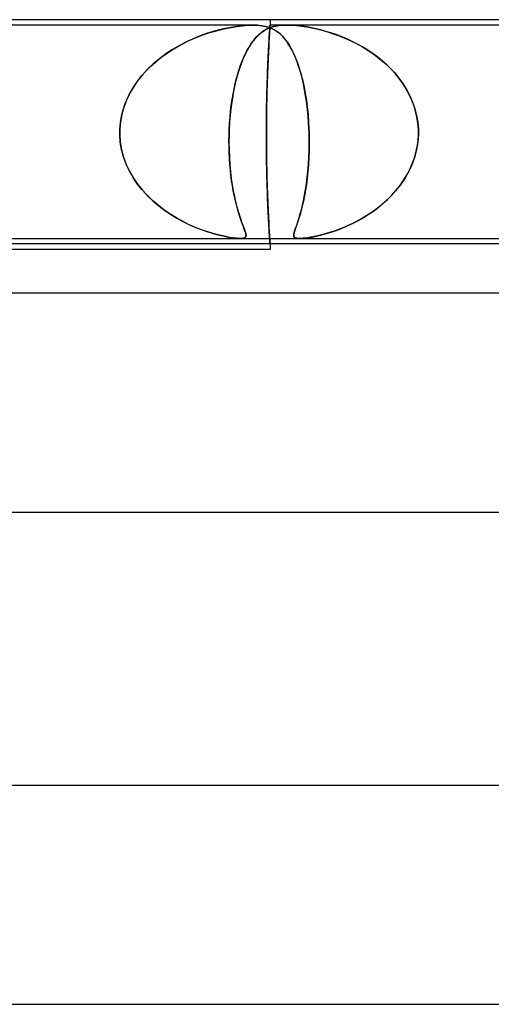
# Model space of a CAD drawing. Header units: millimetres. Extents: x -280 to 280, y -2 to 180.
# Tile 44 of 73: x 25 to 34, y 162 to 180. Entities that reach past the tile are written whole.
import ezdxf

# ---------------------------------------------------------------- set-up
doc = ezdxf.new("R2010")
doc.units = ezdxf.units.MM
doc.layers.add('HIDDEN', color=7, linetype='Continuous')
doc.layers.add('THICK', color=7, linetype='Continuous')

msp = doc.modelspace()

# ---------------------------------------------------------------- linework, layer by layer
at = {"layer": 'HIDDEN'}
for p, q in [((30, 180), (30, 179.9)), ((29.688, 179.9), (22.812, 179.9)), ((29.182, 179.839), (29.071, 179.813)), ((29.087, 179.817), (29.186, 179.84)), ((29.288, 179.86), (29.182, 179.839)), ((29.186, 179.84), (29.289, 179.86)), ((29.391, 179.877), (29.288, 179.86)), ((29.289, 179.86), (29.393, 179.877)), ((29.492, 179.889), (29.391, 179.877)), ((29.393, 179.877), (29.496, 179.89)), ((29.592, 179.897), (29.492, 179.889)), ((29.496, 179.89), (29.596, 179.897)), ((29.686, 179.9), (29.592, 179.897)), ((29.596, 179.897), (29.69, 179.9)), ((29.772, 179.897), (29.686, 179.9)), ((29.69, 179.9), (29.775, 179.897)), ((29.848, 179.89), (29.772, 179.897)), ((29.775, 179.897), (29.851, 179.889)), ((29.916, 179.877), (29.848, 179.89)), ((29.851, 179.889), (29.917, 179.877)), ((29.948, 179.83), (29.903, 179.806)), ((29.914, 179.812), (29.954, 179.833)), ((29.976, 179.86), (29.916, 179.877)), ((29.917, 179.877), (29.976, 179.86)), ((29.995, 179.85), (29.948, 179.83)), ((29.954, 179.833), (29.996, 179.851)), ((29.976, 179.86), (30.03, 179.839)), ((30.029, 179.84), (29.976, 179.86)), ((29.995, 179.825), (29.993, 179.797)), ((29.994, 179.803), (29.995, 179.829)), ((30.045, 179.867), (29.995, 179.85)), ((29.995, 179.829), (29.997, 179.851)), ((29.997, 179.848), (29.995, 179.825)), ((29.996, 179.851), (30.044, 179.867)), ((29.997, 179.851), (29.998, 179.869)), ((29.998, 179.867), (29.997, 179.848)), ((29.998, 179.869), (29.999, 179.883)), ((29.999, 179.882), (29.998, 179.867)), ((29.999, 179.892), (30, 179.898)), ((30, 179.898), (29.999, 179.892)), ((29.999, 179.883), (29.999, 179.892)), ((29.999, 179.892), (29.999, 179.882)), ((30, 179.898), (30, 179.9)), ((30, 179.9), (30, 179.898)), ((30.312, 179.9), (30, 179.9)), ((30.075, 179.817), (30.029, 179.84)), ((30.03, 179.839), (30.082, 179.813)), ((30.044, 179.867), (30.099, 179.88)), ((30.101, 179.881), (30.045, 179.867)), ((30.099, 179.88), (30.161, 179.891)), ((30.164, 179.891), (30.101, 179.881)), ((30.161, 179.891), (30.233, 179.898)), ((30.234, 179.898), (30.164, 179.891)), ((30.233, 179.898), (30.312, 179.9)), ((30.313, 179.9), (30.234, 179.898)), ((30.312, 179.9), (30.397, 179.898)), ((37.188, 179.9), (30.312, 179.9)), ((30.399, 179.898), (30.313, 179.9)), ((30.397, 179.898), (30.486, 179.891)), ((30.49, 179.891), (30.399, 179.898)), ((30.486, 179.891), (30.578, 179.881)), ((30.582, 179.88), (30.49, 179.891)), ((30.578, 179.881), (30.671, 179.867)), ((30.673, 179.867), (30.582, 179.88)), ((30.671, 179.867), (30.764, 179.85)), ((30.76, 179.851), (30.673, 179.867)), ((30.844, 179.833), (30.76, 179.851)), ((30.764, 179.85), (30.857, 179.83)), ((30.93, 179.812), (30.844, 179.833)), ((30.857, 179.83), (30.953, 179.806)), ((28.597, 179.652), (28.471, 179.594)), ((28.505, 179.611), (28.607, 179.656)), ((28.72, 179.702), (28.597, 179.652)), ((28.607, 179.656), (28.708, 179.697)), ((28.708, 179.697), (28.806, 179.733)), ((28.841, 179.745), (28.72, 179.702)), ((28.806, 179.733), (28.902, 179.765)), ((28.958, 179.782), (28.841, 179.745)), ((28.902, 179.765), (28.995, 179.793)), ((29.071, 179.813), (28.958, 179.782)), ((28.995, 179.793), (29.087, 179.817)), ((29.685, 179.603), (29.722, 179.649)), ((29.734, 179.663), (29.694, 179.615)), ((29.722, 179.649), (29.759, 179.69)), ((29.775, 179.706), (29.734, 179.663)), ((29.759, 179.69), (29.797, 179.727)), ((29.817, 179.744), (29.775, 179.706)), ((29.797, 179.727), (29.835, 179.759)), ((29.859, 179.777), (29.817, 179.744)), ((29.835, 179.759), (29.874, 179.787)), ((29.903, 179.806), (29.859, 179.777)), ((29.874, 179.787), (29.914, 179.812)), ((29.984, 179.645), (29.981, 179.598)), ((29.982, 179.614), (29.985, 179.659)), ((29.987, 179.689), (29.984, 179.645)), ((29.985, 179.659), (29.987, 179.701)), ((29.987, 179.701), (29.99, 179.739)), ((29.989, 179.729), (29.987, 179.689)), ((29.991, 179.765), (29.989, 179.729)), ((29.99, 179.739), (29.992, 179.773)), ((29.993, 179.797), (29.991, 179.765)), ((29.992, 179.773), (29.994, 179.803)), ((30.115, 179.793), (30.075, 179.817)), ((30.082, 179.813), (30.13, 179.782)), ((30.153, 179.765), (30.115, 179.793)), ((30.13, 179.782), (30.177, 179.745)), ((30.191, 179.733), (30.153, 179.765)), ((30.177, 179.745), (30.223, 179.702)), ((30.228, 179.697), (30.191, 179.733)), ((30.223, 179.702), (30.268, 179.652)), ((30.264, 179.656), (30.228, 179.697)), ((30.3, 179.611), (30.264, 179.656)), ((30.268, 179.652), (30.312, 179.594)), ((31.02, 179.787), (30.93, 179.812)), ((30.953, 179.806), (31.054, 179.777)), ((31.112, 179.759), (31.02, 179.787)), ((31.054, 179.777), (31.157, 179.744)), ((31.207, 179.727), (31.112, 179.759)), ((31.157, 179.744), (31.262, 179.706)), ((31.304, 179.69), (31.207, 179.727)), ((31.262, 179.706), (31.369, 179.663)), ((31.402, 179.649), (31.304, 179.69)), ((31.369, 179.663), (31.476, 179.615)), ((31.501, 179.603), (31.402, 179.649)), ((28.198, 179.442), (28.3, 179.504)), ((28.345, 179.529), (28.219, 179.456)), ((28.3, 179.504), (28.403, 179.56)), ((28.471, 179.594), (28.345, 179.529)), ((28.403, 179.56), (28.505, 179.611)), ((29.618, 179.503), (29.581, 179.439)), ((29.582, 179.441), (29.616, 179.499)), ((29.616, 179.499), (29.65, 179.553)), ((29.656, 179.562), (29.618, 179.503)), ((29.65, 179.553), (29.685, 179.603)), ((29.694, 179.615), (29.656, 179.562)), ((29.971, 179.403), (29.974, 179.46)), ((29.976, 179.492), (29.973, 179.435)), ((29.974, 179.46), (29.977, 179.515)), ((29.979, 179.547), (29.976, 179.492)), ((29.977, 179.515), (29.98, 179.566)), ((29.981, 179.598), (29.979, 179.547)), ((29.98, 179.566), (29.982, 179.614)), ((30.335, 179.56), (30.3, 179.611)), ((30.312, 179.594), (30.355, 179.529)), ((30.37, 179.504), (30.335, 179.56)), ((30.355, 179.529), (30.396, 179.456)), ((30.403, 179.442), (30.37, 179.504)), ((31.476, 179.615), (31.583, 179.562)), ((31.6, 179.553), (31.501, 179.603)), ((31.583, 179.562), (31.69, 179.503)), ((31.697, 179.499), (31.6, 179.553)), ((31.69, 179.503), (31.794, 179.439)), ((31.791, 179.441), (31.697, 179.499)), ((27.976, 179.285), (27.864, 179.192)), ((27.909, 179.231), (28.002, 179.306)), ((28.094, 179.374), (27.976, 179.285)), ((28.002, 179.306), (28.098, 179.376)), ((28.219, 179.456), (28.094, 179.374)), ((28.098, 179.376), (28.198, 179.442)), ((29.512, 179.293), (29.479, 179.212)), ((29.491, 179.242), (29.52, 179.313)), ((29.546, 179.369), (29.512, 179.293)), ((29.52, 179.313), (29.551, 179.379)), ((29.581, 179.439), (29.546, 179.369)), ((29.551, 179.379), (29.582, 179.441)), ((29.962, 179.219), (29.965, 179.283)), ((29.967, 179.314), (29.964, 179.25)), ((29.965, 179.283), (29.968, 179.344)), ((29.97, 179.376), (29.967, 179.314)), ((29.968, 179.344), (29.971, 179.403)), ((29.973, 179.435), (29.97, 179.376)), ((30.396, 179.456), (30.436, 179.374)), ((30.435, 179.376), (30.403, 179.442)), ((30.466, 179.306), (30.435, 179.376)), ((30.436, 179.374), (30.474, 179.285)), ((30.495, 179.231), (30.466, 179.306)), ((30.474, 179.285), (30.509, 179.192)), ((31.883, 179.379), (31.791, 179.441)), ((31.794, 179.439), (31.897, 179.369)), ((31.973, 179.313), (31.883, 179.379)), ((31.897, 179.369), (31.997, 179.293)), ((32.059, 179.242), (31.973, 179.313)), ((31.997, 179.293), (32.094, 179.212)), ((27.736, 179.067), (27.82, 179.151)), ((27.864, 179.192), (27.761, 179.093)), ((27.82, 179.151), (27.909, 179.231)), ((29.447, 179.125), (29.418, 179.032)), ((29.436, 179.09), (29.463, 179.168)), ((29.479, 179.212), (29.447, 179.125)), ((29.463, 179.168), (29.491, 179.242)), ((29.958, 179.11), (29.955, 179.035)), ((29.957, 179.08), (29.959, 179.151)), ((29.961, 179.182), (29.958, 179.11)), ((29.959, 179.151), (29.962, 179.219)), ((29.964, 179.25), (29.961, 179.182)), ((30.523, 179.151), (30.495, 179.231)), ((30.509, 179.192), (30.542, 179.093)), ((30.55, 179.067), (30.523, 179.151)), ((32.141, 179.168), (32.059, 179.242)), ((32.094, 179.212), (32.186, 179.125)), ((32.22, 179.09), (32.141, 179.168)), ((32.186, 179.125), (32.274, 179.032)), ((27.666, 178.989), (27.579, 178.88)), ((27.582, 178.884), (27.656, 178.978)), ((27.656, 178.978), (27.736, 179.067)), ((27.761, 179.093), (27.666, 178.989)), ((29.39, 178.934), (29.364, 178.831)), ((29.364, 178.832), (29.387, 178.922)), ((29.387, 178.922), (29.41, 179.008)), ((29.418, 179.032), (29.39, 178.934)), ((29.41, 179.008), (29.436, 179.09)), ((29.948, 178.851), (29.951, 178.93)), ((29.952, 178.957), (29.949, 178.877)), ((29.951, 178.93), (29.954, 179.007)), ((29.955, 179.035), (29.952, 178.957)), ((29.954, 179.007), (29.957, 179.08)), ((30.542, 179.093), (30.572, 178.989)), ((30.575, 178.978), (30.55, 179.067)), ((30.572, 178.989), (30.599, 178.88)), ((30.598, 178.884), (30.575, 178.978)), ((32.295, 179.008), (32.22, 179.09)), ((32.274, 179.032), (32.355, 178.934)), ((32.365, 178.922), (32.295, 179.008)), ((32.355, 178.934), (32.43, 178.831)), ((32.429, 178.832), (32.365, 178.922)), ((27.502, 178.767), (27.433, 178.649)), ((27.452, 178.684), (27.514, 178.786)), ((27.579, 178.88), (27.502, 178.767)), ((27.514, 178.786), (27.582, 178.884)), ((29.364, 178.831), (29.34, 178.723)), ((29.343, 178.738), (29.364, 178.832)), ((29.947, 178.794), (29.944, 178.709)), ((29.944, 178.687), (29.946, 178.77)), ((29.946, 178.77), (29.948, 178.851)), ((29.949, 178.877), (29.947, 178.794)), ((30.619, 178.786), (30.598, 178.884)), ((30.599, 178.88), (30.623, 178.767)), ((30.639, 178.684), (30.619, 178.786)), ((30.623, 178.767), (30.645, 178.649)), ((32.489, 178.738), (32.429, 178.832)), ((32.43, 178.831), (32.498, 178.723)), ((27.351, 178.467), (27.398, 178.578)), ((27.433, 178.649), (27.375, 178.527)), ((27.398, 178.578), (27.452, 178.684)), ((29.319, 178.61), (29.3, 178.494)), ((29.307, 178.539), (29.324, 178.64)), ((29.34, 178.723), (29.319, 178.61)), ((29.324, 178.64), (29.343, 178.738)), ((29.942, 178.622), (29.94, 178.533)), ((29.94, 178.515), (29.941, 178.602)), ((29.941, 178.602), (29.944, 178.687)), ((29.944, 178.709), (29.942, 178.622)), ((30.657, 178.578), (30.639, 178.684)), ((30.645, 178.649), (30.665, 178.527)), ((30.673, 178.467), (30.657, 178.578)), ((32.542, 178.64), (32.489, 178.738)), ((32.498, 178.723), (32.557, 178.61)), ((32.59, 178.539), (32.542, 178.64)), ((32.557, 178.61), (32.608, 178.494)), ((27.327, 178.4), (27.29, 178.269)), ((27.312, 178.353), (27.351, 178.467)), ((27.375, 178.527), (27.327, 178.4)), ((29.279, 178.329), (29.292, 178.435)), ((29.3, 178.494), (29.284, 178.373)), ((29.292, 178.435), (29.307, 178.539)), ((29.936, 178.34), (29.938, 178.428)), ((29.938, 178.444), (29.937, 178.353)), ((29.94, 178.533), (29.938, 178.444)), ((29.938, 178.428), (29.94, 178.515)), ((30.665, 178.527), (30.681, 178.4)), ((30.686, 178.353), (30.673, 178.467)), ((30.681, 178.4), (30.695, 178.269)), ((32.63, 178.435), (32.59, 178.539)), ((32.608, 178.494), (32.65, 178.373)), ((32.663, 178.329), (32.63, 178.435)), ((27.263, 178.119), (27.283, 178.237)), ((27.29, 178.269), (27.265, 178.135)), ((27.283, 178.237), (27.312, 178.353)), ((29.26, 178.111), (29.269, 178.221)), ((29.271, 178.251), (29.261, 178.126)), ((29.269, 178.221), (29.279, 178.329)), ((29.284, 178.373), (29.271, 178.251)), ((29.935, 178.262), (29.934, 178.171)), ((29.934, 178.163), (29.935, 178.251)), ((29.937, 178.353), (29.935, 178.262)), ((29.935, 178.251), (29.936, 178.34)), ((30.698, 178.237), (30.686, 178.353)), ((30.695, 178.269), (30.705, 178.135)), ((30.706, 178.119), (30.698, 178.237)), ((32.65, 178.373), (32.682, 178.251)), ((32.688, 178.221), (32.663, 178.329)), ((32.682, 178.251), (32.703, 178.126)), ((32.705, 178.111), (32.688, 178.221)), ((27.265, 178.135), (27.253, 178)), ((27.253, 178), (27.263, 178.119)), ((29.261, 178.126), (29.254, 178)), ((29.254, 178), (29.26, 178.111)), ((29.934, 178.08), (29.933, 177.989)), ((29.933, 177.987), (29.934, 178.074)), ((29.934, 178.171), (29.934, 178.08)), ((29.934, 178.074), (29.934, 178.163)), ((30.705, 178.135), (30.713, 178)), ((30.713, 178), (30.706, 178.119)), ((32.703, 178.126), (32.714, 178)), ((32.714, 178), (32.705, 178.111)), ((27.252, 177.983), (27.253, 178)), ((27.253, 178), (27.252, 177.983)), ((27.252, 177.967), (27.252, 177.983)), ((27.252, 177.983), (27.252, 177.967)), ((27.252, 177.95), (27.252, 177.967)), ((27.252, 177.967), (27.252, 177.95)), ((27.252, 177.933), (27.252, 177.95)), ((27.252, 177.95), (27.252, 177.933)), ((27.252, 177.917), (27.252, 177.933)), ((27.252, 177.933), (27.252, 177.917)), ((27.252, 177.9), (27.252, 177.917)), ((27.252, 177.917), (27.252, 177.9)), ((27.262, 177.761), (27.252, 177.9)), ((27.252, 177.9), (27.262, 177.759)), ((29.251, 177.9), (29.249, 177.758)), ((29.249, 177.787), (29.251, 177.9)), ((29.252, 177.933), (29.251, 177.917)), ((29.251, 177.917), (29.252, 177.933)), ((29.251, 177.917), (29.251, 177.9)), ((29.251, 177.9), (29.251, 177.917)), ((29.253, 177.967), (29.252, 177.95)), ((29.252, 177.95), (29.253, 177.967)), ((29.252, 177.95), (29.252, 177.933)), ((29.252, 177.933), (29.252, 177.95)), ((29.254, 178), (29.253, 177.983)), ((29.253, 177.983), (29.254, 178)), ((29.253, 177.983), (29.253, 177.967)), ((29.253, 177.967), (29.253, 177.983)), ((29.933, 177.989), (29.933, 177.9)), ((29.933, 177.9), (29.933, 177.987)), ((29.933, 177.813), (29.933, 177.9)), ((29.933, 177.9), (29.933, 177.811)), ((30.713, 178), (30.713, 177.983)), ((30.713, 177.983), (30.713, 178)), ((30.713, 177.983), (30.714, 177.967)), ((30.714, 177.967), (30.713, 177.983)), ((30.714, 177.967), (30.715, 177.95)), ((30.715, 177.95), (30.714, 177.967)), ((30.715, 177.95), (30.715, 177.933)), ((30.715, 177.933), (30.715, 177.95)), ((30.715, 177.933), (30.716, 177.917)), ((30.716, 177.917), (30.715, 177.933)), ((30.716, 177.917), (30.716, 177.9)), ((30.716, 177.9), (30.716, 177.917)), ((30.716, 177.9), (30.718, 177.759)), ((30.718, 177.761), (30.716, 177.9)), ((32.715, 177.9), (32.704, 177.758)), ((32.708, 177.787), (32.715, 177.9)), ((32.714, 177.983), (32.714, 178)), ((32.714, 178), (32.714, 177.983)), ((32.715, 177.967), (32.714, 177.983)), ((32.714, 177.983), (32.715, 177.967)), ((32.715, 177.95), (32.715, 177.967)), ((32.715, 177.967), (32.715, 177.95)), ((32.715, 177.933), (32.715, 177.95)), ((32.715, 177.95), (32.715, 177.933)), ((32.715, 177.917), (32.715, 177.933)), ((32.715, 177.933), (32.715, 177.917)), ((32.715, 177.9), (32.715, 177.917)), ((32.715, 177.917), (32.715, 177.9)), ((27.285, 177.625), (27.262, 177.761)), ((27.262, 177.759), (27.286, 177.62)), ((29.25, 177.675), (29.249, 177.787)), ((29.249, 177.758), (29.251, 177.618)), ((29.253, 177.565), (29.25, 177.675)), ((29.934, 177.726), (29.933, 177.813)), ((29.933, 177.811), (29.934, 177.72)), ((29.934, 177.637), (29.934, 177.726)), ((29.934, 177.72), (29.934, 177.629)), ((30.716, 177.625), (30.718, 177.761)), ((30.718, 177.759), (30.716, 177.62)), ((32.668, 177.565), (32.692, 177.675)), ((32.704, 177.758), (32.68, 177.618)), ((32.692, 177.675), (32.708, 177.787)), ((27.321, 177.491), (27.285, 177.625)), ((27.286, 177.62), (27.323, 177.484)), ((27.369, 177.361), (27.321, 177.491)), ((27.323, 177.484), (27.372, 177.352)), ((29.251, 177.618), (29.257, 177.481)), ((29.258, 177.456), (29.253, 177.565)), ((29.257, 177.481), (29.266, 177.347)), ((29.935, 177.549), (29.934, 177.637)), ((29.934, 177.629), (29.935, 177.538)), ((29.936, 177.46), (29.935, 177.549)), ((29.935, 177.538), (29.937, 177.447)), ((30.704, 177.361), (30.712, 177.491)), ((30.712, 177.484), (30.704, 177.352)), ((30.712, 177.491), (30.716, 177.625)), ((30.716, 177.62), (30.712, 177.484)), ((32.644, 177.481), (32.595, 177.347)), ((32.636, 177.456), (32.668, 177.565)), ((32.68, 177.618), (32.644, 177.481)), ((27.427, 177.235), (27.369, 177.361)), ((27.372, 177.352), (27.432, 177.226)), ((29.265, 177.35), (29.258, 177.456)), ((29.275, 177.248), (29.265, 177.35)), ((29.266, 177.347), (29.278, 177.219)), ((29.938, 177.372), (29.936, 177.46)), ((29.937, 177.447), (29.938, 177.356)), ((29.94, 177.285), (29.938, 177.372)), ((29.938, 177.356), (29.94, 177.267)), ((30.704, 177.352), (30.693, 177.226)), ((30.694, 177.235), (30.704, 177.361)), ((32.595, 177.347), (32.535, 177.219)), ((32.55, 177.248), (32.596, 177.35)), ((32.596, 177.35), (32.636, 177.456)), ((27.496, 177.115), (27.427, 177.235)), ((27.432, 177.226), (27.502, 177.105)), ((29.286, 177.149), (29.275, 177.248)), ((29.278, 177.219), (29.292, 177.096)), ((29.298, 177.054), (29.286, 177.149)), ((29.941, 177.198), (29.94, 177.285)), ((29.94, 177.267), (29.942, 177.178)), ((29.944, 177.113), (29.941, 177.198)), ((29.942, 177.178), (29.944, 177.091)), ((30.693, 177.226), (30.681, 177.105)), ((30.682, 177.115), (30.694, 177.235)), ((32.437, 177.054), (32.496, 177.149)), ((32.535, 177.219), (32.465, 177.096)), ((32.496, 177.149), (32.55, 177.248)), ((27.573, 177.001), (27.496, 177.115)), ((27.502, 177.105), (27.581, 176.99)), ((27.658, 176.893), (27.573, 177.001)), ((27.581, 176.99), (27.668, 176.881)), ((29.292, 177.096), (29.309, 176.98)), ((29.312, 176.963), (29.298, 177.054)), ((29.309, 176.98), (29.328, 176.87)), ((29.328, 176.875), (29.312, 176.963)), ((29.946, 177.03), (29.944, 177.113)), ((29.944, 177.091), (29.947, 177.006)), ((29.948, 176.949), (29.946, 177.03)), ((29.947, 177.006), (29.949, 176.923)), ((29.951, 176.87), (29.948, 176.949)), ((30.666, 176.99), (30.649, 176.881)), ((30.651, 176.893), (30.667, 177.001)), ((30.681, 177.105), (30.666, 176.99)), ((30.667, 177.001), (30.682, 177.115)), ((32.385, 176.98), (32.298, 176.87)), ((32.302, 176.875), (32.372, 176.963)), ((32.372, 176.963), (32.437, 177.054)), ((32.465, 177.096), (32.385, 176.98)), ((27.751, 176.791), (27.658, 176.893)), ((27.668, 176.881), (27.762, 176.779)), ((27.849, 176.695), (27.751, 176.791)), ((27.762, 176.779), (27.861, 176.684)), ((29.344, 176.792), (29.328, 176.875)), ((29.328, 176.87), (29.349, 176.767)), ((29.361, 176.712), (29.344, 176.792)), ((29.349, 176.767), (29.371, 176.67)), ((29.949, 176.923), (29.952, 176.843)), ((29.954, 176.793), (29.951, 176.87)), ((29.952, 176.843), (29.955, 176.765)), ((29.957, 176.72), (29.954, 176.793)), ((29.955, 176.765), (29.958, 176.69)), ((30.631, 176.779), (30.611, 176.684)), ((30.614, 176.695), (30.633, 176.791)), ((30.649, 176.881), (30.631, 176.779)), ((30.633, 176.791), (30.651, 176.893)), ((32.203, 176.767), (32.102, 176.67)), ((32.148, 176.712), (32.227, 176.792)), ((32.298, 176.87), (32.203, 176.767)), ((32.227, 176.792), (32.302, 176.875)), ((27.952, 176.607), (27.849, 176.695)), ((27.861, 176.684), (27.966, 176.595)), ((28.058, 176.525), (27.952, 176.607)), ((27.966, 176.595), (28.074, 176.513)), ((29.379, 176.637), (29.361, 176.712)), ((29.371, 176.67), (29.394, 176.58)), ((29.398, 176.566), (29.379, 176.637)), ((29.959, 176.649), (29.957, 176.72)), ((29.958, 176.69), (29.961, 176.618)), ((29.962, 176.581), (29.959, 176.649)), ((29.961, 176.618), (29.964, 176.55)), ((29.965, 176.517), (29.962, 176.581)), ((30.591, 176.595), (30.57, 176.513)), ((30.573, 176.525), (30.594, 176.607)), ((30.611, 176.684), (30.591, 176.595)), ((30.594, 176.607), (30.614, 176.695)), ((31.979, 176.566), (32.065, 176.637)), ((32.102, 176.67), (31.996, 176.58)), ((32.065, 176.637), (32.148, 176.712)), ((28.167, 176.45), (28.058, 176.525)), ((28.074, 176.513), (28.184, 176.439)), ((28.277, 176.382), (28.167, 176.45)), ((28.184, 176.439), (28.295, 176.372)), ((29.394, 176.58), (29.417, 176.496)), ((29.417, 176.5), (29.398, 176.566)), ((29.435, 176.437), (29.417, 176.5)), ((29.417, 176.496), (29.441, 176.419)), ((29.454, 176.379), (29.435, 176.437)), ((29.441, 176.419), (29.464, 176.349)), ((29.964, 176.55), (29.967, 176.486)), ((29.968, 176.456), (29.965, 176.517)), ((29.967, 176.486), (29.97, 176.424)), ((29.971, 176.397), (29.968, 176.456)), ((29.97, 176.424), (29.973, 176.365)), ((30.55, 176.439), (30.529, 176.372)), ((30.532, 176.382), (30.553, 176.45)), ((30.57, 176.513), (30.55, 176.439)), ((30.553, 176.45), (30.573, 176.525)), ((31.769, 176.419), (31.651, 176.349)), ((31.703, 176.379), (31.798, 176.437)), ((31.885, 176.496), (31.769, 176.419)), ((31.798, 176.437), (31.89, 176.5)), ((31.996, 176.58), (31.885, 176.496)), ((31.89, 176.5), (31.979, 176.566)), ((28.388, 176.32), (28.277, 176.382)), ((28.295, 176.372), (28.405, 176.312)), ((28.499, 176.265), (28.388, 176.32)), ((28.405, 176.312), (28.515, 176.258)), ((28.609, 176.216), (28.499, 176.265)), ((28.515, 176.258), (28.622, 176.21)), ((29.473, 176.325), (29.454, 176.379)), ((29.464, 176.349), (29.487, 176.286)), ((29.491, 176.275), (29.473, 176.325)), ((29.487, 176.286), (29.507, 176.231)), ((29.508, 176.23), (29.491, 176.275)), ((29.507, 176.231), (29.526, 176.183)), ((29.523, 176.19), (29.508, 176.23)), ((29.974, 176.34), (29.971, 176.397)), ((29.973, 176.365), (29.976, 176.308)), ((29.977, 176.285), (29.974, 176.34)), ((29.976, 176.308), (29.979, 176.253)), ((29.98, 176.234), (29.977, 176.285)), ((29.979, 176.253), (29.981, 176.202)), ((29.982, 176.186), (29.98, 176.234)), ((30.492, 176.258), (30.475, 176.21)), ((30.477, 176.216), (30.494, 176.265)), ((30.51, 176.312), (30.492, 176.258)), ((30.494, 176.265), (30.513, 176.32)), ((30.529, 176.372), (30.51, 176.312)), ((30.513, 176.32), (30.532, 176.382)), ((31.416, 176.231), (31.302, 176.183)), ((31.319, 176.19), (31.414, 176.23)), ((31.414, 176.23), (31.51, 176.275)), ((31.533, 176.286), (31.416, 176.231)), ((31.51, 176.275), (31.607, 176.325)), ((31.651, 176.349), (31.533, 176.286)), ((31.607, 176.325), (31.703, 176.379)), ((28.717, 176.172), (28.609, 176.216)), ((28.622, 176.21), (28.727, 176.169)), ((28.822, 176.135), (28.717, 176.172)), ((28.727, 176.169), (28.828, 176.133)), ((28.923, 176.102), (28.822, 176.135)), ((28.828, 176.133), (28.926, 176.101)), ((29.019, 176.075), (28.923, 176.102)), ((28.926, 176.101), (29.019, 176.075)), ((29.108, 176.052), (29.019, 176.075)), ((29.019, 176.075), (29.108, 176.052)), ((29.19, 176.034), (29.108, 176.052)), ((29.108, 176.052), (29.19, 176.034)), ((29.536, 176.154), (29.523, 176.19)), ((29.526, 176.183), (29.541, 176.142)), ((29.547, 176.123), (29.536, 176.154)), ((29.541, 176.142), (29.552, 176.107)), ((29.555, 176.096), (29.547, 176.123)), ((29.552, 176.107), (29.56, 176.078)), ((29.56, 176.073), (29.555, 176.096)), ((29.562, 176.054), (29.559, 176.035)), ((29.56, 176.078), (29.562, 176.054)), ((29.562, 176.054), (29.56, 176.073)), ((29.56, 176.038), (29.562, 176.054)), ((29.981, 176.202), (29.984, 176.155)), ((29.985, 176.141), (29.982, 176.186)), ((29.984, 176.155), (29.987, 176.111)), ((29.987, 176.099), (29.985, 176.141)), ((29.987, 176.111), (29.989, 176.071)), ((29.99, 176.061), (29.987, 176.099)), ((29.989, 176.071), (29.991, 176.035)), ((29.992, 176.027), (29.99, 176.061)), ((30.434, 176.075), (30.433, 176.052)), ((30.433, 176.052), (30.434, 176.075)), ((30.433, 176.052), (30.437, 176.034)), ((30.437, 176.034), (30.433, 176.052)), ((30.434, 176.075), (30.44, 176.102)), ((30.44, 176.101), (30.434, 176.075)), ((30.44, 176.102), (30.449, 176.135)), ((30.449, 176.133), (30.44, 176.101)), ((30.449, 176.135), (30.462, 176.172)), ((30.461, 176.169), (30.449, 176.133)), ((30.475, 176.21), (30.461, 176.169)), ((30.462, 176.172), (30.477, 176.216)), ((30.894, 176.054), (30.811, 176.035)), ((30.827, 176.038), (30.896, 176.054)), ((30.986, 176.078), (30.894, 176.054)), ((30.896, 176.054), (30.971, 176.073)), ((30.971, 176.073), (31.052, 176.096)), ((31.086, 176.107), (30.986, 176.078)), ((31.052, 176.096), (31.137, 176.123)), ((31.191, 176.142), (31.086, 176.107)), ((31.137, 176.123), (31.227, 176.154)), ((31.302, 176.183), (31.191, 176.142)), ((31.227, 176.154), (31.319, 176.19)), ((29.259, 176.021), (29.19, 176.034)), ((29.19, 176.034), (29.263, 176.02)), ((29.315, 176.012), (29.259, 176.021)), ((29.263, 176.02), (29.326, 176.011)), ((29.36, 176.006), (29.315, 176.012)), ((29.326, 176.011), (29.379, 176.004)), ((29.397, 176.003), (29.36, 176.006)), ((29.379, 176.004), (29.422, 176.001)), ((29.429, 176.001), (29.397, 176.003)), ((29.422, 176.001), (29.458, 176)), ((29.457, 176), (29.429, 176.001)), ((29.482, 176.001), (29.457, 176)), ((29.458, 176), (29.488, 176.001)), ((29.503, 176.003), (29.482, 176.001)), ((29.488, 176.001), (29.511, 176.004)), ((29.522, 176.007), (29.503, 176.003)), ((29.511, 176.004), (29.53, 176.009)), ((29.537, 176.013), (29.522, 176.007)), ((29.53, 176.009), (29.544, 176.016)), ((29.55, 176.022), (29.537, 176.013)), ((29.544, 176.016), (29.554, 176.026)), ((29.559, 176.035), (29.55, 176.022)), ((29.554, 176.026), (29.56, 176.038)), ((29.991, 176.035), (29.993, 176.003)), ((29.994, 175.997), (29.992, 176.027)), ((29.993, 176.003), (29.995, 175.975)), ((29.995, 175.971), (29.994, 175.997)), ((29.995, 175.975), (29.997, 175.952)), ((29.997, 175.949), (29.995, 175.971)), ((29.997, 175.952), (29.998, 175.933)), ((29.998, 175.931), (29.997, 175.949)), ((29.998, 175.933), (29.999, 175.918)), ((29.999, 175.917), (29.998, 175.931)), ((29.999, 175.918), (29.999, 175.908)), ((29.999, 175.908), (29.999, 175.917)), ((30, 175.902), (29.999, 175.908)), ((29.999, 175.908), (30, 175.902)), ((30, 175.9), (30, 175.902)), ((30, 175.902), (30, 175.9)), ((30.437, 176.034), (30.447, 176.02)), ((30.447, 176.021), (30.437, 176.034)), ((30.46, 176.012), (30.447, 176.021)), ((30.447, 176.02), (30.463, 176.011)), ((30.475, 176.006), (30.46, 176.012)), ((30.463, 176.011), (30.484, 176.004)), ((30.493, 176.003), (30.475, 176.006)), ((30.484, 176.004), (30.51, 176.001)), ((30.514, 176.001), (30.493, 176.003)), ((30.51, 176.001), (30.54, 176)), ((30.539, 176), (30.514, 176.001)), ((30.568, 176.001), (30.539, 176)), ((30.54, 176), (30.575, 176.001)), ((30.6, 176.003), (30.568, 176.001)), ((30.575, 176.001), (30.615, 176.004)), ((30.638, 176.007), (30.6, 176.003)), ((30.615, 176.004), (30.659, 176.009)), ((30.684, 176.013), (30.638, 176.007)), ((30.659, 176.009), (30.709, 176.016)), ((30.741, 176.022), (30.684, 176.013)), ((30.709, 176.016), (30.765, 176.026)), ((30.811, 176.035), (30.741, 176.022)), ((30.765, 176.026), (30.827, 176.038))]:
    msp.add_line(p, q, dxfattribs=at)
at = {"layer": 'THICK'}
for p, q in [((148, 180), (-148, 180)), ((-72.262, 176), (72.262, 176)), ((71.961, 175.9), (15, 175.9)), ((30, 175.9), (30, 175.8)), ((30, 175.8), (-30, 175.8)), ((151.5, 175), (-151.5, 175)), ((-74.169, 171), (74.169, 171)), ((156, 166), (-156, 166)), ((-76.385, 162), (76.385, 162))]:
    msp.add_line(p, q, dxfattribs=at)

doc.saveas('drawing.dxf')
